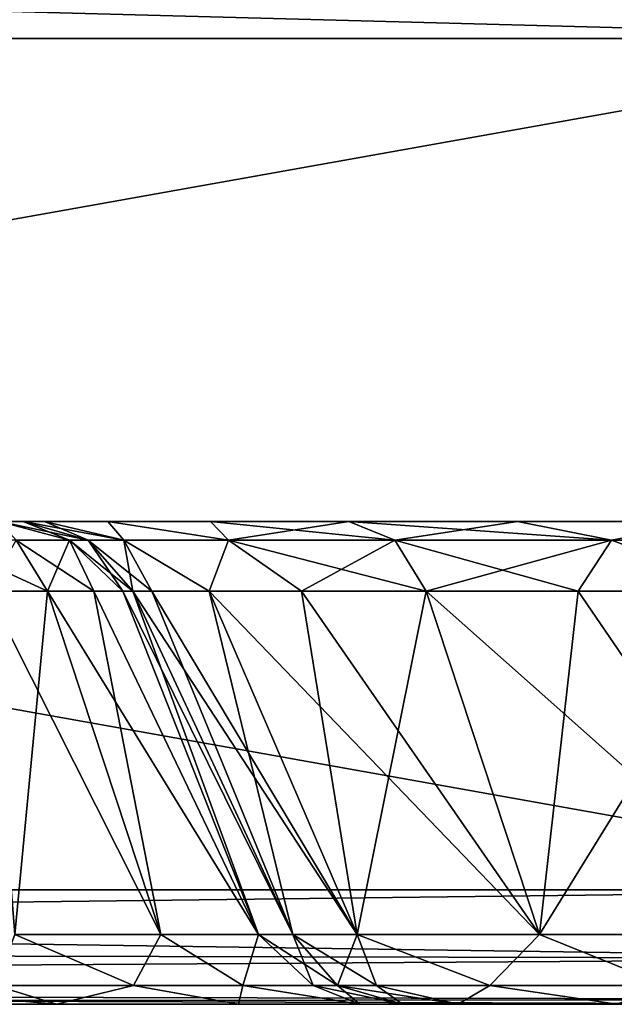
# Model space of a CAD drawing. Header units: millimetres. Extents: x -96 to 96, y -34 to 18.
# Tile 22 of 192: x -58.42 to -55.96, y -32 to -27.92. Entities that reach past the tile are written whole.
import ezdxf

# ---------------------------------------------------------------- set-up
doc = ezdxf.new("R2010")
doc.units = ezdxf.units.MM
doc.header["$LTSCALE"] = 65.185185
for name, color, linetype in [('102', 7, 'CONTINUOUS'), ('146', 7, 'CONTINUOUS'), ('148', 7, 'CONTINUOUS'), ('149', 7, 'CONTINUOUS'), ('178', 7, 'CONTINUOUS'), ('183', 7, 'CONTINUOUS'), ('207', 7, 'CONTINUOUS'), ('208', 7, 'CONTINUOUS'), ('209', 7, 'CONTINUOUS'), ('231', 7, 'CONTINUOUS'), ('232', 7, 'CONTINUOUS'), ('233', 7, 'CONTINUOUS'), ('247', 7, 'CONTINUOUS'), ('248', 7, 'CONTINUOUS'), ('249', 7, 'CONTINUOUS'), ('255', 7, 'CONTINUOUS'), ('256', 7, 'CONTINUOUS'), ('257', 7, 'CONTINUOUS'), ('276', 7, 'CONTINUOUS'), ('277', 7, 'CONTINUOUS'), ('278', 7, 'CONTINUOUS'), ('284', 7, 'CONTINUOUS'), ('285', 7, 'CONTINUOUS'), ('286', 7, 'CONTINUOUS'), ('86', 7, 'CONTINUOUS'), ('87', 7, 'CONTINUOUS')]:
    doc.layers.add(name, color=color, linetype=linetype)

msp = doc.modelspace()

# ---------------------------------------------------------------- linework, layer by layer
at = {"layer": '102', "color": 7, "linetype": 'Continuous'}
for points in [[(-74, -31.5262, -23.2618), (-54.25, -28, -23.4466), (-54.25, -31.5262, -23.2618), (-74, -31.5262, -23.2618)], [(-74, -31.5262, -23.2618), (-74, -28, -23.4466), (-54.25, -28, -23.4466), (-74, -31.5262, -23.2618)]]:
    msp.add_3dface(points, dxfattribs=at)
at = {"layer": '146', "color": 7, "linetype": 'Continuous'}
for points in [[(-74, -28, 23.4466), (-74, -31.5262, 23.2618), (-54.25, -31.5262, 23.2618), (-74, -28, 23.4466)], [(-54.25, -28, 23.4466), (-74, -28, 23.4466), (-54.25, -31.5262, 23.2618), (-54.25, -28, 23.4466)]]:
    msp.add_3dface(points, dxfattribs=at)
at = {"layer": '148', "color": 7, "linetype": 'Continuous'}
for points in [[(-74, -27.4738, 23.419), (-54.25, -28, 23.4466), (-54.25, -27.4738, 23.419), (-74, -27.4738, 23.419)], [(-74, -27.4738, 23.419), (-74, -28, 23.4466), (-54.25, -28, 23.4466), (-74, -27.4738, 23.419)]]:
    msp.add_3dface(points, dxfattribs=at)
at = {"layer": '149', "color": 7, "linetype": 'Continuous'}
for points in [[(-74, -28, -23.4466), (-74, -27.4738, -23.419), (-54.25, -27.4738, -23.419), (-74, -28, -23.4466)], [(-54.25, -28, -23.4466), (-74, -28, -23.4466), (-54.25, -27.4738, -23.419), (-54.25, -28, -23.4466)]]:
    msp.add_3dface(points, dxfattribs=at)
at = {"layer": '178', "color": 7, "linetype": 'Continuous'}
for points in [[(-74, -31.5262, -23.2618), (-54.25, -31.8106, -23.1543), (-74, -31.765, -23.1865), (-74, -31.5262, -23.2618)], [(-74, -31.5262, -23.2618), (-54.25, -31.5262, -23.2618), (-54.25, -31.8106, -23.1543), (-74, -31.5262, -23.2618)], [(-74, -31.765, -23.1865), (-54.25, -31.8106, -23.1543), (-74, -31.9374, -23.0046), (-74, -31.765, -23.1865)], [(-54.25, -31.8106, -23.1543), (-54.25, -31.9802, -22.9019), (-74, -31.9374, -23.0046), (-54.25, -31.8106, -23.1543)], [(-54.25, -31.9802, -22.9019), (-54.75, -32, -22.7624), (-74, -31.9374, -23.0046), (-54.25, -31.9802, -22.9019)], [(-54.75, -32, -22.7624), (-54.7534, -32, -22.7624), (-74, -31.9374, -23.0046), (-54.75, -32, -22.7624)], [(-54.7534, -32, -22.7624), (-74, -32, -22.7624), (-74, -31.9374, -23.0046), (-54.7534, -32, -22.7624)]]:
    msp.add_3dface(points, dxfattribs=at)
at = {"layer": '183', "color": 7, "linetype": 'Continuous'}
for points in [[(-54.25, -31.5262, 23.2618), (-74, -31.5262, 23.2618), (-74, -31.765, 23.1865), (-54.25, -31.5262, 23.2618)], [(-54.25, -31.8106, 23.1543), (-54.25, -31.5262, 23.2618), (-74, -31.765, 23.1865), (-54.25, -31.8106, 23.1543)], [(-74, -31.9374, 23.0046), (-54.25, -31.8106, 23.1543), (-74, -31.765, 23.1865), (-74, -31.9374, 23.0046)], [(-54.25, -31.9802, 22.9019), (-54.25, -31.8106, 23.1543), (-74, -31.9374, 23.0046), (-54.25, -31.9802, 22.9019)], [(-74, -32, 22.7624), (-54.25, -31.9802, 22.9019), (-74, -31.9374, 23.0046), (-74, -32, 22.7624)], [(-74, -32, 22.7624), (-54.7534, -32, 22.7624), (-54.25, -31.9802, 22.9019), (-74, -32, 22.7624)]]:
    msp.add_3dface(points, dxfattribs=at)
at = {"layer": '207', "color": 7, "linetype": 'Continuous'}
for points in [[(-58.3024, -30.2887, 19.1917), (-58.4385, -31.7113, 20.0651), (-58.5514, -30.2887, 19.3827), (-58.3024, -30.2887, 19.1917)], [(-57.8333, -31.7113, 19.6608), (-58.4385, -31.7113, 20.0651), (-58.3024, -30.2887, 19.1917), (-57.8333, -31.7113, 19.6608)], [(-58.1114, -30.2887, 18.9427), (-57.8333, -31.7113, 19.6608), (-58.3024, -30.2887, 19.1917), (-58.1114, -30.2887, 18.9427)], [(-57.9913, -30.2887, 18.6528), (-57.429, -31.7113, 19.0556), (-58.1114, -30.2887, 18.9427), (-57.9913, -30.2887, 18.6528)], [(-57.429, -31.7113, 19.0556), (-57.8333, -31.7113, 19.6608), (-58.1114, -30.2887, 18.9427), (-57.429, -31.7113, 19.0556)], [(-57.9504, -30.2887, 18.3417), (-57.429, -31.7113, 19.0556), (-57.9913, -30.2887, 18.6528), (-57.9504, -30.2887, 18.3417)], [(-57.287, -31.7113, 18.3417), (-57.429, -31.7113, 19.0556), (-57.9504, -30.2887, 18.3417), (-57.287, -31.7113, 18.3417)]]:
    msp.add_3dface(points, dxfattribs=at)
at = {"layer": '208', "color": 7, "linetype": 'Continuous'}
for points in [[(-57.287, -31.7113, 18.3417), (-57.9504, -30.2887, 18.3417), (-57.9504, -30.2887, 14.7466), (-57.287, -31.7113, 18.3417)], [(-57.287, -31.7113, 14.7466), (-57.287, -31.7113, 18.3417), (-57.9504, -30.2887, 14.7466), (-57.287, -31.7113, 14.7466)]]:
    msp.add_3dface(points, dxfattribs=at)
at = {"layer": '209', "color": 7, "linetype": 'Continuous'}
for points in [[(-57.287, -31.7113, 14.7466), (-57.9504, -30.2887, 14.7466), (-57.8706, -30.2887, 13.9369), (-57.287, -31.7113, 14.7466)], [(-57.6344, -30.2887, 13.1583), (-57.287, -31.7113, 14.7466), (-57.8706, -30.2887, 13.9369), (-57.6344, -30.2887, 13.1583)], [(-57.0216, -31.7113, 13.4122), (-57.287, -31.7113, 14.7466), (-57.6344, -30.2887, 13.1583), (-57.0216, -31.7113, 13.4122)], [(-57.2509, -30.2887, 12.4407), (-57.0216, -31.7113, 13.4122), (-57.6344, -30.2887, 13.1583), (-57.2509, -30.2887, 12.4407)], [(-56.7347, -30.2887, 11.8118), (-57.0216, -31.7113, 13.4122), (-57.2509, -30.2887, 12.4407), (-56.7347, -30.2887, 11.8118)], [(-56.2657, -31.7113, 12.2809), (-57.0216, -31.7113, 13.4122), (-56.7347, -30.2887, 11.8118), (-56.2657, -31.7113, 12.2809)], [(-56.1058, -30.2887, 11.2957), (-56.2657, -31.7113, 12.2809), (-56.7347, -30.2887, 11.8118), (-56.1058, -30.2887, 11.2957)], [(-55.1344, -31.7113, 11.525), (-56.2657, -31.7113, 12.2809), (-55.3883, -30.2887, 10.9121), (-55.1344, -31.7113, 11.525)], [(-55.3883, -30.2887, 10.9121), (-56.2657, -31.7113, 12.2809), (-56.1058, -30.2887, 11.2957), (-55.3883, -30.2887, 10.9121)]]:
    msp.add_3dface(points, dxfattribs=at)
at = {"layer": '231', "color": 7, "linetype": 'Continuous'}
for points in [[(-57.9504, -30.2887, -14.7466), (-57.0216, -31.7113, -13.4122), (-57.8706, -30.2887, -13.9369), (-57.9504, -30.2887, -14.7466)], [(-57.287, -31.7113, -14.7466), (-57.0216, -31.7113, -13.4122), (-57.9504, -30.2887, -14.7466), (-57.287, -31.7113, -14.7466)], [(-57.8706, -30.2887, -13.9369), (-57.0216, -31.7113, -13.4122), (-57.6344, -30.2887, -13.1583), (-57.8706, -30.2887, -13.9369)], [(-57.6344, -30.2887, -13.1583), (-56.2657, -31.7113, -12.2809), (-57.2509, -30.2887, -12.4407), (-57.6344, -30.2887, -13.1583)], [(-57.0216, -31.7113, -13.4122), (-56.2657, -31.7113, -12.2809), (-57.6344, -30.2887, -13.1583), (-57.0216, -31.7113, -13.4122)], [(-57.2509, -30.2887, -12.4407), (-56.2657, -31.7113, -12.2809), (-56.7347, -30.2887, -11.8118), (-57.2509, -30.2887, -12.4407)], [(-56.7347, -30.2887, -11.8118), (-55.1344, -31.7113, -11.525), (-56.1058, -30.2887, -11.2957), (-56.7347, -30.2887, -11.8118)], [(-56.2657, -31.7113, -12.2809), (-55.1344, -31.7113, -11.525), (-56.7347, -30.2887, -11.8118), (-56.2657, -31.7113, -12.2809)], [(-56.1058, -30.2887, -11.2957), (-55.1344, -31.7113, -11.525), (-55.3883, -30.2887, -10.9121), (-56.1058, -30.2887, -11.2957)]]:
    msp.add_3dface(points, dxfattribs=at)
at = {"layer": '232', "color": 7, "linetype": 'Continuous'}
for points in [[(-57.287, -31.7113, -18.3417), (-57.287, -31.7113, -14.7466), (-57.9504, -30.2887, -18.3417), (-57.287, -31.7113, -18.3417)], [(-57.287, -31.7113, -14.7466), (-57.9504, -30.2887, -14.7466), (-57.9504, -30.2887, -18.3417), (-57.287, -31.7113, -14.7466)]]:
    msp.add_3dface(points, dxfattribs=at)
at = {"layer": '233', "color": 7, "linetype": 'Continuous'}
for points in [[(-58.5514, -30.2887, -19.3827), (-57.8333, -31.7113, -19.6608), (-58.3024, -30.2887, -19.1917), (-58.5514, -30.2887, -19.3827)], [(-58.4385, -31.7113, -20.0651), (-57.8333, -31.7113, -19.6608), (-58.5514, -30.2887, -19.3827), (-58.4385, -31.7113, -20.0651)], [(-58.3024, -30.2887, -19.1917), (-57.429, -31.7113, -19.0556), (-58.1114, -30.2887, -18.9427), (-58.3024, -30.2887, -19.1917)], [(-57.8333, -31.7113, -19.6608), (-57.429, -31.7113, -19.0556), (-58.3024, -30.2887, -19.1917), (-57.8333, -31.7113, -19.6608)], [(-58.1114, -30.2887, -18.9427), (-57.429, -31.7113, -19.0556), (-57.9913, -30.2887, -18.6528), (-58.1114, -30.2887, -18.9427)], [(-57.429, -31.7113, -19.0556), (-57.287, -31.7113, -18.3417), (-57.9913, -30.2887, -18.6528), (-57.429, -31.7113, -19.0556)], [(-57.287, -31.7113, -18.3417), (-57.9504, -30.2887, -18.3417), (-57.9913, -30.2887, -18.6528), (-57.287, -31.7113, -18.3417)]]:
    msp.add_3dface(points, dxfattribs=at)
at = {"layer": '247', "color": 7, "linetype": 'Continuous'}
for points in [[(-57.287, -31.7113, 14.7466), (-57.0216, -31.7113, 13.4122), (-57.1025, -31.9217, 14.7466), (-57.287, -31.7113, 14.7466)], [(-57.0216, -31.7113, 13.4122), (-56.9408, -31.9217, 13.726), (-57.1025, -31.9217, 14.7466), (-57.0216, -31.7113, 13.4122)], [(-57.0216, -31.7113, 13.4122), (-56.4718, -31.9217, 12.8054), (-56.9408, -31.9217, 13.726), (-57.0216, -31.7113, 13.4122)], [(-57.0216, -31.7113, 13.4122), (-56.2657, -31.7113, 12.2809), (-56.4718, -31.9217, 12.8054), (-57.0216, -31.7113, 13.4122)], [(-56.2657, -31.7113, 12.2809), (-55.7411, -31.9217, 12.0748), (-56.4718, -31.9217, 12.8054), (-56.2657, -31.7113, 12.2809)], [(-56.2657, -31.7113, 12.2809), (-55.1344, -31.7113, 11.525), (-55.7411, -31.9217, 12.0748), (-56.2657, -31.7113, 12.2809)], [(-56.9408, -31.9217, 13.726), (-56.8338, -32, 14.7466), (-57.1025, -31.9217, 14.7466), (-56.9408, -31.9217, 13.726)], [(-56.6029, -32, 13.5856), (-56.8338, -32, 14.7466), (-56.9408, -31.9217, 13.726), (-56.6029, -32, 13.5856)], [(-56.4718, -31.9217, 12.8054), (-56.6029, -32, 13.5856), (-56.9408, -31.9217, 13.726), (-56.4718, -31.9217, 12.8054)], [(-55.9452, -32, 12.6013), (-56.6029, -32, 13.5856), (-56.4718, -31.9217, 12.8054), (-55.9452, -32, 12.6013)], [(-55.7411, -31.9217, 12.0748), (-55.9452, -32, 12.6013), (-56.4718, -31.9217, 12.8054), (-55.7411, -31.9217, 12.0748)]]:
    msp.add_3dface(points, dxfattribs=at)
at = {"layer": '248', "color": 7, "linetype": 'Continuous'}
for points in [[(-57.287, -31.7113, 18.3417), (-57.287, -31.7113, 14.7466), (-57.1025, -31.9217, 14.7466), (-57.287, -31.7113, 18.3417)], [(-57.287, -31.7113, 18.3417), (-57.1025, -31.9217, 14.7466), (-57.1025, -31.9217, 18.3417), (-57.287, -31.7113, 18.3417)], [(-56.8338, -32, 14.7466), (-56.8338, -32, 18.3417), (-57.1025, -31.9217, 18.3417), (-56.8338, -32, 14.7466)], [(-57.1025, -31.9217, 14.7466), (-56.8338, -32, 14.7466), (-57.1025, -31.9217, 18.3417), (-57.1025, -31.9217, 14.7466)]]:
    msp.add_3dface(points, dxfattribs=at)
at = {"layer": '249', "color": 7, "linetype": 'Continuous'}
for points in [[(-58.4385, -31.7113, 20.0651), (-57.9475, -31.9217, 20.0001), (-58.5189, -31.9217, 20.2913), (-58.4385, -31.7113, 20.0651)], [(-58.4385, -31.7113, 20.0651), (-57.8333, -31.7113, 19.6608), (-57.9475, -31.9217, 20.0001), (-58.4385, -31.7113, 20.0651)], [(-57.8333, -31.7113, 19.6608), (-57.494, -31.9217, 19.5466), (-57.9475, -31.9217, 20.0001), (-57.8333, -31.7113, 19.6608)], [(-57.8333, -31.7113, 19.6608), (-57.429, -31.7113, 19.0556), (-57.494, -31.9217, 19.5466), (-57.8333, -31.7113, 19.6608)], [(-57.429, -31.7113, 19.0556), (-57.2028, -31.9217, 18.9752), (-57.494, -31.9217, 19.5466), (-57.429, -31.7113, 19.0556)], [(-57.429, -31.7113, 19.0556), (-57.287, -31.7113, 18.3417), (-57.2028, -31.9217, 18.9752), (-57.429, -31.7113, 19.0556)], [(-57.287, -31.7113, 18.3417), (-57.1025, -31.9217, 18.3417), (-57.2028, -31.9217, 18.9752), (-57.287, -31.7113, 18.3417)], [(-58.2652, -32, 20.4838), (-59.1524, -32, 20.6603), (-58.5189, -31.9217, 20.2913), (-58.2652, -32, 20.4838)], [(-57.9475, -31.9217, 20.0001), (-58.2652, -32, 20.4838), (-58.5189, -31.9217, 20.2913), (-57.9475, -31.9217, 20.0001)], [(-57.5129, -32, 19.9812), (-58.2652, -32, 20.4838), (-57.9475, -31.9217, 20.0001), (-57.5129, -32, 19.9812)], [(-57.494, -31.9217, 19.5466), (-57.5129, -32, 19.9812), (-57.9475, -31.9217, 20.0001), (-57.494, -31.9217, 19.5466)], [(-57.0103, -32, 19.2289), (-57.5129, -32, 19.9812), (-57.494, -31.9217, 19.5466), (-57.0103, -32, 19.2289)], [(-57.2028, -31.9217, 18.9752), (-57.0103, -32, 19.2289), (-57.494, -31.9217, 19.5466), (-57.2028, -31.9217, 18.9752)], [(-57.1025, -31.9217, 18.3417), (-57.0103, -32, 19.2289), (-57.2028, -31.9217, 18.9752), (-57.1025, -31.9217, 18.3417)], [(-56.8338, -32, 18.3417), (-57.0103, -32, 19.2289), (-57.1025, -31.9217, 18.3417), (-56.8338, -32, 18.3417)]]:
    msp.add_3dface(points, dxfattribs=at)
at = {"layer": '255', "color": 7, "linetype": 'Continuous'}
for points in [[(-58.4385, -31.7113, -20.0651), (-58.5189, -31.9217, -20.2913), (-57.9475, -31.9217, -20.0001), (-58.4385, -31.7113, -20.0651)], [(-57.8333, -31.7113, -19.6608), (-58.4385, -31.7113, -20.0651), (-57.9475, -31.9217, -20.0001), (-57.8333, -31.7113, -19.6608)], [(-57.8333, -31.7113, -19.6608), (-57.9475, -31.9217, -20.0001), (-57.494, -31.9217, -19.5466), (-57.8333, -31.7113, -19.6608)], [(-57.429, -31.7113, -19.0556), (-57.8333, -31.7113, -19.6608), (-57.494, -31.9217, -19.5466), (-57.429, -31.7113, -19.0556)], [(-57.429, -31.7113, -19.0556), (-57.494, -31.9217, -19.5466), (-57.2028, -31.9217, -18.9752), (-57.429, -31.7113, -19.0556)], [(-57.287, -31.7113, -18.3417), (-57.429, -31.7113, -19.0556), (-57.1025, -31.9217, -18.3417), (-57.287, -31.7113, -18.3417)], [(-57.429, -31.7113, -19.0556), (-57.2028, -31.9217, -18.9752), (-57.1025, -31.9217, -18.3417), (-57.429, -31.7113, -19.0556)], [(-59.1524, -31.9217, -20.3916), (-58.2652, -32, -20.4838), (-58.5189, -31.9217, -20.2913), (-59.1524, -31.9217, -20.3916)], [(-59.1524, -32, -20.6603), (-58.2652, -32, -20.4838), (-59.1524, -31.9217, -20.3916), (-59.1524, -32, -20.6603)], [(-58.5189, -31.9217, -20.2913), (-58.2652, -32, -20.4838), (-57.9475, -31.9217, -20.0001), (-58.5189, -31.9217, -20.2913)], [(-58.2652, -32, -20.4838), (-57.5129, -32, -19.9812), (-57.9475, -31.9217, -20.0001), (-58.2652, -32, -20.4838)], [(-57.9475, -31.9217, -20.0001), (-57.5129, -32, -19.9812), (-57.494, -31.9217, -19.5466), (-57.9475, -31.9217, -20.0001)], [(-57.5129, -32, -19.9812), (-57.0103, -32, -19.2289), (-57.494, -31.9217, -19.5466), (-57.5129, -32, -19.9812)], [(-57.494, -31.9217, -19.5466), (-57.0103, -32, -19.2289), (-57.2028, -31.9217, -18.9752), (-57.494, -31.9217, -19.5466)], [(-57.0103, -32, -19.2289), (-56.8338, -32, -18.3417), (-57.2028, -31.9217, -18.9752), (-57.0103, -32, -19.2289)], [(-57.2028, -31.9217, -18.9752), (-56.8338, -32, -18.3417), (-57.1025, -31.9217, -18.3417), (-57.2028, -31.9217, -18.9752)]]:
    msp.add_3dface(points, dxfattribs=at)
at = {"layer": '256', "color": 7, "linetype": 'Continuous'}
for points in [[(-57.287, -31.7113, -14.7466), (-57.287, -31.7113, -18.3417), (-57.1025, -31.9217, -18.3417), (-57.287, -31.7113, -14.7466)], [(-57.287, -31.7113, -14.7466), (-57.1025, -31.9217, -18.3417), (-57.1025, -31.9217, -14.7466), (-57.287, -31.7113, -14.7466)], [(-56.8338, -32, -18.3417), (-56.8338, -32, -14.7466), (-57.1025, -31.9217, -14.7466), (-56.8338, -32, -18.3417)], [(-57.1025, -31.9217, -18.3417), (-56.8338, -32, -18.3417), (-57.1025, -31.9217, -14.7466), (-57.1025, -31.9217, -18.3417)]]:
    msp.add_3dface(points, dxfattribs=at)
at = {"layer": '257', "color": 7, "linetype": 'Continuous'}
for points in [[(-57.0216, -31.7113, -13.4122), (-57.287, -31.7113, -14.7466), (-56.9408, -31.9217, -13.726), (-57.0216, -31.7113, -13.4122)], [(-57.287, -31.7113, -14.7466), (-57.1025, -31.9217, -14.7466), (-56.9408, -31.9217, -13.726), (-57.287, -31.7113, -14.7466)], [(-56.2657, -31.7113, -12.2809), (-57.0216, -31.7113, -13.4122), (-56.4718, -31.9217, -12.8054), (-56.2657, -31.7113, -12.2809)], [(-57.0216, -31.7113, -13.4122), (-56.9408, -31.9217, -13.726), (-56.4718, -31.9217, -12.8054), (-57.0216, -31.7113, -13.4122)], [(-56.2657, -31.7113, -12.2809), (-56.4718, -31.9217, -12.8054), (-55.7411, -31.9217, -12.0748), (-56.2657, -31.7113, -12.2809)], [(-55.1344, -31.7113, -11.525), (-56.2657, -31.7113, -12.2809), (-55.7411, -31.9217, -12.0748), (-55.1344, -31.7113, -11.525)], [(-57.1025, -31.9217, -14.7466), (-56.6029, -32, -13.5856), (-56.9408, -31.9217, -13.726), (-57.1025, -31.9217, -14.7466)], [(-56.8338, -32, -14.7466), (-56.6029, -32, -13.5856), (-57.1025, -31.9217, -14.7466), (-56.8338, -32, -14.7466)], [(-56.9408, -31.9217, -13.726), (-56.6029, -32, -13.5856), (-56.4718, -31.9217, -12.8054), (-56.9408, -31.9217, -13.726)], [(-56.6029, -32, -13.5856), (-55.9452, -32, -12.6013), (-56.4718, -31.9217, -12.8054), (-56.6029, -32, -13.5856)], [(-56.4718, -31.9217, -12.8054), (-55.9452, -32, -12.6013), (-55.7411, -31.9217, -12.0748), (-56.4718, -31.9217, -12.8054)]]:
    msp.add_3dface(points, dxfattribs=at)
at = {"layer": '276', "color": 7, "linetype": 'Continuous'}
for points in [[(-58.4035, -30, 14.7466), (-58.3151, -30, 13.8486), (-58.1349, -30.0783, 14.7466), (-58.4035, -30, 14.7466)], [(-58.3151, -30, 13.8486), (-58.0531, -30, 12.985), (-57.9872, -30.0783, 13.6246), (-58.3151, -30, 13.8486)], [(-58.1349, -30.0783, 14.7466), (-58.3151, -30, 13.8486), (-57.9872, -30.0783, 13.6246), (-58.1349, -30.0783, 14.7466)], [(-58.0531, -30, 12.985), (-57.6277, -30, 12.189), (-57.5541, -30.0783, 12.5791), (-58.0531, -30, 12.985)], [(-57.9872, -30.0783, 13.6246), (-58.0531, -30, 12.985), (-57.5541, -30.0783, 12.5791), (-57.9872, -30.0783, 13.6246)], [(-57.6277, -30, 12.189), (-57.0552, -30, 11.4914), (-57.5541, -30.0783, 12.5791), (-57.6277, -30, 12.189)], [(-57.5541, -30.0783, 12.5791), (-57.0552, -30, 11.4914), (-56.8652, -30.0783, 11.6813), (-57.5541, -30.0783, 12.5791)], [(-57.0552, -30, 11.4914), (-56.3575, -30, 10.9188), (-56.8652, -30.0783, 11.6813), (-57.0552, -30, 11.4914)], [(-56.8652, -30.0783, 11.6813), (-56.3575, -30, 10.9188), (-55.9674, -30.0783, 10.9925), (-56.8652, -30.0783, 11.6813)], [(-56.3575, -30, 10.9188), (-55.5616, -30, 10.4934), (-55.9674, -30.0783, 10.9925), (-56.3575, -30, 10.9188)], [(-55.9674, -30.0783, 10.9925), (-55.5616, -30, 10.4934), (-54.9219, -30.0783, 10.5594), (-55.9674, -30.0783, 10.9925)], [(-57.9504, -30.2887, 14.7466), (-58.1349, -30.0783, 14.7466), (-57.9872, -30.0783, 13.6246), (-57.9504, -30.2887, 14.7466)], [(-57.8706, -30.2887, 13.9369), (-57.9504, -30.2887, 14.7466), (-57.9872, -30.0783, 13.6246), (-57.8706, -30.2887, 13.9369)], [(-57.6344, -30.2887, 13.1583), (-57.8706, -30.2887, 13.9369), (-57.9872, -30.0783, 13.6246), (-57.6344, -30.2887, 13.1583)], [(-57.6344, -30.2887, 13.1583), (-57.9872, -30.0783, 13.6246), (-57.5541, -30.0783, 12.5791), (-57.6344, -30.2887, 13.1583)], [(-57.2509, -30.2887, 12.4407), (-57.6344, -30.2887, 13.1583), (-57.5541, -30.0783, 12.5791), (-57.2509, -30.2887, 12.4407)], [(-57.2509, -30.2887, 12.4407), (-57.5541, -30.0783, 12.5791), (-56.8652, -30.0783, 11.6813), (-57.2509, -30.2887, 12.4407)], [(-56.7347, -30.2887, 11.8118), (-57.2509, -30.2887, 12.4407), (-56.8652, -30.0783, 11.6813), (-56.7347, -30.2887, 11.8118)], [(-56.7347, -30.2887, 11.8118), (-56.8652, -30.0783, 11.6813), (-55.9674, -30.0783, 10.9925), (-56.7347, -30.2887, 11.8118)], [(-56.1058, -30.2887, 11.2957), (-56.7347, -30.2887, 11.8118), (-55.9674, -30.0783, 10.9925), (-56.1058, -30.2887, 11.2957)], [(-55.3883, -30.2887, 10.9121), (-56.1058, -30.2887, 11.2957), (-55.9674, -30.0783, 10.9925), (-55.3883, -30.2887, 10.9121)], [(-55.3883, -30.2887, 10.9121), (-55.9674, -30.0783, 10.9925), (-54.9219, -30.0783, 10.5594), (-55.3883, -30.2887, 10.9121)]]:
    msp.add_3dface(points, dxfattribs=at)
at = {"layer": '277', "color": 7, "linetype": 'Continuous'}
for points in [[(-58.4035, -30, 18.3417), (-58.1349, -30.0783, 14.7466), (-58.1349, -30.0783, 18.3417), (-58.4035, -30, 18.3417)], [(-58.4035, -30, 18.3417), (-58.4035, -30, 14.7466), (-58.1349, -30.0783, 14.7466), (-58.4035, -30, 18.3417)], [(-57.9504, -30.2887, 14.7466), (-57.9504, -30.2887, 18.3417), (-58.1349, -30.0783, 18.3417), (-57.9504, -30.2887, 14.7466)], [(-58.1349, -30.0783, 14.7466), (-57.9504, -30.2887, 14.7466), (-58.1349, -30.0783, 18.3417), (-58.1349, -30.0783, 14.7466)]]:
    msp.add_3dface(points, dxfattribs=at)
at = {"layer": '278', "color": 7, "linetype": 'Continuous'}
for points in [[(-58.5038, -30, 18.7161), (-58.4035, -30, 18.3417), (-58.2123, -30.0783, 18.7311), (-58.5038, -30, 18.7161)], [(-58.4329, -30.0783, 19.0612), (-58.5038, -30, 18.7161), (-58.2123, -30.0783, 18.7311), (-58.4329, -30.0783, 19.0612)], [(-58.4035, -30, 18.3417), (-58.1349, -30.0783, 18.3417), (-58.2123, -30.0783, 18.7311), (-58.4035, -30, 18.3417)], [(-58.3024, -30.2887, 19.1917), (-58.5514, -30.2887, 19.3827), (-58.4329, -30.0783, 19.0612), (-58.3024, -30.2887, 19.1917)], [(-58.3024, -30.2887, 19.1917), (-58.4329, -30.0783, 19.0612), (-58.2123, -30.0783, 18.7311), (-58.3024, -30.2887, 19.1917)], [(-58.1114, -30.2887, 18.9427), (-58.3024, -30.2887, 19.1917), (-58.2123, -30.0783, 18.7311), (-58.1114, -30.2887, 18.9427)], [(-58.1349, -30.0783, 18.3417), (-57.9913, -30.2887, 18.6528), (-58.2123, -30.0783, 18.7311), (-58.1349, -30.0783, 18.3417)], [(-57.9913, -30.2887, 18.6528), (-58.1114, -30.2887, 18.9427), (-58.2123, -30.0783, 18.7311), (-57.9913, -30.2887, 18.6528)], [(-57.9504, -30.2887, 18.3417), (-57.9913, -30.2887, 18.6528), (-58.1349, -30.0783, 18.3417), (-57.9504, -30.2887, 18.3417)]]:
    msp.add_3dface(points, dxfattribs=at)
at = {"layer": '284', "color": 7, "linetype": 'Continuous'}
for points in [[(-58.4035, -30, -18.3417), (-58.5038, -30, -18.7161), (-58.1349, -30.0783, -18.3417), (-58.4035, -30, -18.3417)], [(-58.1349, -30.0783, -18.3417), (-58.5038, -30, -18.7161), (-58.2123, -30.0783, -18.7311), (-58.1349, -30.0783, -18.3417)], [(-58.2123, -30.0783, -18.7311), (-58.5038, -30, -18.7161), (-58.4329, -30.0783, -19.0612), (-58.2123, -30.0783, -18.7311)], [(-58.5514, -30.2887, -19.3827), (-58.3024, -30.2887, -19.1917), (-58.763, -30.0783, -19.2818), (-58.5514, -30.2887, -19.3827)], [(-58.3024, -30.2887, -19.1917), (-58.4329, -30.0783, -19.0612), (-58.763, -30.0783, -19.2818), (-58.3024, -30.2887, -19.1917)], [(-58.3024, -30.2887, -19.1917), (-58.1114, -30.2887, -18.9427), (-58.4329, -30.0783, -19.0612), (-58.3024, -30.2887, -19.1917)], [(-58.1114, -30.2887, -18.9427), (-58.2123, -30.0783, -18.7311), (-58.4329, -30.0783, -19.0612), (-58.1114, -30.2887, -18.9427)], [(-57.9913, -30.2887, -18.6528), (-57.9504, -30.2887, -18.3417), (-58.2123, -30.0783, -18.7311), (-57.9913, -30.2887, -18.6528)], [(-57.9504, -30.2887, -18.3417), (-58.1349, -30.0783, -18.3417), (-58.2123, -30.0783, -18.7311), (-57.9504, -30.2887, -18.3417)], [(-58.1114, -30.2887, -18.9427), (-57.9913, -30.2887, -18.6528), (-58.2123, -30.0783, -18.7311), (-58.1114, -30.2887, -18.9427)]]:
    msp.add_3dface(points, dxfattribs=at)
at = {"layer": '285', "color": 7, "linetype": 'Continuous'}
for points in [[(-58.4035, -30, -14.7466), (-58.4035, -30, -18.3417), (-58.1349, -30.0783, -18.3417), (-58.4035, -30, -14.7466)], [(-58.4035, -30, -14.7466), (-58.1349, -30.0783, -18.3417), (-58.1349, -30.0783, -14.7466), (-58.4035, -30, -14.7466)], [(-58.1349, -30.0783, -18.3417), (-57.9504, -30.2887, -18.3417), (-58.1349, -30.0783, -14.7466), (-58.1349, -30.0783, -18.3417)], [(-57.9504, -30.2887, -18.3417), (-57.9504, -30.2887, -14.7466), (-58.1349, -30.0783, -14.7466), (-57.9504, -30.2887, -18.3417)]]:
    msp.add_3dface(points, dxfattribs=at)
at = {"layer": '286', "color": 7, "linetype": 'Continuous'}
for points in [[(-58.3151, -30, -13.8486), (-58.4035, -30, -14.7466), (-57.9872, -30.0783, -13.6246), (-58.3151, -30, -13.8486)], [(-58.4035, -30, -14.7466), (-58.1349, -30.0783, -14.7466), (-57.9872, -30.0783, -13.6246), (-58.4035, -30, -14.7466)], [(-58.0531, -30, -12.985), (-58.3151, -30, -13.8486), (-57.9872, -30.0783, -13.6246), (-58.0531, -30, -12.985)], [(-57.6277, -30, -12.189), (-58.0531, -30, -12.985), (-57.5541, -30.0783, -12.5791), (-57.6277, -30, -12.189)], [(-57.5541, -30.0783, -12.5791), (-58.0531, -30, -12.985), (-57.9872, -30.0783, -13.6246), (-57.5541, -30.0783, -12.5791)], [(-56.8652, -30.0783, -11.6813), (-57.6277, -30, -12.189), (-57.5541, -30.0783, -12.5791), (-56.8652, -30.0783, -11.6813)], [(-57.0552, -30, -11.4914), (-57.6277, -30, -12.189), (-56.8652, -30.0783, -11.6813), (-57.0552, -30, -11.4914)], [(-55.9674, -30.0783, -10.9925), (-57.0552, -30, -11.4914), (-56.8652, -30.0783, -11.6813), (-55.9674, -30.0783, -10.9925)], [(-56.3575, -30, -10.9188), (-57.0552, -30, -11.4914), (-55.9674, -30.0783, -10.9925), (-56.3575, -30, -10.9188)], [(-55.5616, -30, -10.4934), (-56.3575, -30, -10.9188), (-55.9674, -30.0783, -10.9925), (-55.5616, -30, -10.4934)], [(-54.9219, -30.0783, -10.5594), (-55.5616, -30, -10.4934), (-55.9674, -30.0783, -10.9925), (-54.9219, -30.0783, -10.5594)], [(-57.9504, -30.2887, -14.7466), (-57.8706, -30.2887, -13.9369), (-58.1349, -30.0783, -14.7466), (-57.9504, -30.2887, -14.7466)], [(-58.1349, -30.0783, -14.7466), (-57.8706, -30.2887, -13.9369), (-57.9872, -30.0783, -13.6246), (-58.1349, -30.0783, -14.7466)], [(-57.8706, -30.2887, -13.9369), (-57.6344, -30.2887, -13.1583), (-57.9872, -30.0783, -13.6246), (-57.8706, -30.2887, -13.9369)], [(-57.6344, -30.2887, -13.1583), (-57.5541, -30.0783, -12.5791), (-57.9872, -30.0783, -13.6246), (-57.6344, -30.2887, -13.1583)], [(-57.6344, -30.2887, -13.1583), (-57.2509, -30.2887, -12.4407), (-57.5541, -30.0783, -12.5791), (-57.6344, -30.2887, -13.1583)], [(-56.7347, -30.2887, -11.8118), (-56.8652, -30.0783, -11.6813), (-57.5541, -30.0783, -12.5791), (-56.7347, -30.2887, -11.8118)], [(-57.2509, -30.2887, -12.4407), (-56.7347, -30.2887, -11.8118), (-57.5541, -30.0783, -12.5791), (-57.2509, -30.2887, -12.4407)], [(-56.1058, -30.2887, -11.2957), (-55.9674, -30.0783, -10.9925), (-56.8652, -30.0783, -11.6813), (-56.1058, -30.2887, -11.2957)], [(-56.7347, -30.2887, -11.8118), (-56.1058, -30.2887, -11.2957), (-56.8652, -30.0783, -11.6813), (-56.7347, -30.2887, -11.8118)], [(-56.1058, -30.2887, -11.2957), (-55.3883, -30.2887, -10.9121), (-55.9674, -30.0783, -10.9925), (-56.1058, -30.2887, -11.2957)], [(-55.3883, -30.2887, -10.9121), (-54.9219, -30.0783, -10.5594), (-55.9674, -30.0783, -10.9925), (-55.3883, -30.2887, -10.9121)]]:
    msp.add_3dface(points, dxfattribs=at)
at = {"layer": '86', "color": 7, "linetype": 'Continuous'}
for points in [[(-58.4035, -30, -18.3417), (-58.4035, -30, -14.7466), (-58.5038, -30, 18.7161), (-58.4035, -30, -18.3417)], [(-58.5038, -30, 18.7161), (-58.4035, -30, -14.7466), (-58.4035, -30, 14.7466), (-58.5038, -30, 18.7161)], [(-58.5038, -30, -18.7161), (-58.4035, -30, -18.3417), (-58.5038, -30, 18.7161), (-58.5038, -30, -18.7161)], [(-58.4035, -30, 18.3417), (-58.5038, -30, 18.7161), (-58.4035, -30, 14.7466), (-58.4035, -30, 18.3417)], [(-58.4035, -30, -14.7466), (-58.3151, -30, -13.8486), (-58.4035, -30, 14.7466), (-58.4035, -30, -14.7466)], [(-58.4035, -30, 14.7466), (-58.3151, -30, -13.8486), (-58.3151, -30, 13.8486), (-58.4035, -30, 14.7466)], [(-58.3151, -30, -13.8486), (-58.0531, -30, -12.985), (-58.3151, -30, 13.8486), (-58.3151, -30, -13.8486)], [(-58.3151, -30, 13.8486), (-58.0531, -30, -12.985), (-58.0531, -30, 12.985), (-58.3151, -30, 13.8486)], [(-58.0531, -30, -12.985), (-57.6277, -30, -12.189), (-58.0531, -30, 12.985), (-58.0531, -30, -12.985)], [(-58.0531, -30, 12.985), (-57.6277, -30, -12.189), (-57.6277, -30, 12.189), (-58.0531, -30, 12.985)], [(-57.6277, -30, -12.189), (-57.0552, -30, -11.4914), (-57.6277, -30, 12.189), (-57.6277, -30, -12.189)], [(-57.6277, -30, 12.189), (-57.0552, -30, -11.4914), (-57.0552, -30, 11.4914), (-57.6277, -30, 12.189)], [(-57.0552, -30, 11.4914), (-56.3575, -30, -10.9188), (-56.3575, -30, 10.9188), (-57.0552, -30, 11.4914)], [(-57.0552, -30, -11.4914), (-56.3575, -30, -10.9188), (-57.0552, -30, 11.4914), (-57.0552, -30, -11.4914)], [(-56.3575, -30, -10.9188), (-55.5616, -30, -10.4934), (-56.3575, -30, 10.9188), (-56.3575, -30, -10.9188)], [(-56.3575, -30, 10.9188), (-55.5616, -30, -10.4934), (-55.5616, -30, 10.4934), (-56.3575, -30, 10.9188)]]:
    msp.add_3dface(points, dxfattribs=at)
at = {"layer": '87', "color": 7, "linetype": 'Continuous'}
for points in [[(-55.1864, -32, 22.5124), (-74, -32, 22.7624), (-55.2534, -32, 22.2624), (-55.1864, -32, 22.5124)], [(-55.0034, -32, 22.6955), (-74, -32, 22.7624), (-55.1864, -32, 22.5124), (-55.0034, -32, 22.6955)], [(-54.7534, -32, 22.7624), (-74, -32, 22.7624), (-55.0034, -32, 22.6955), (-54.7534, -32, 22.7624)], [(-74, -32, 22.7624), (-59.1524, -32, 20.6603), (-55.2534, -32, 22.2624), (-74, -32, 22.7624)], [(-74, -32, -22.7624), (-54.7534, -32, -22.7624), (-71.8417, -32, -20.6603), (-74, -32, -22.7624)], [(-54.7534, -32, -22.7624), (-54.8828, -32, -22.7454), (-71.8417, -32, -20.6603), (-54.7534, -32, -22.7624)], [(-71.8417, -32, -20.6603), (-55.0034, -32, -22.6955), (-59.1524, -32, -20.6603), (-71.8417, -32, -20.6603)], [(-54.8828, -32, -22.7454), (-55.0034, -32, -22.6955), (-71.8417, -32, -20.6603), (-54.8828, -32, -22.7454)], [(-59.1524, -32, 20.6603), (-58.2652, -32, 20.4838), (-55.2534, -32, 22.2624), (-59.1524, -32, 20.6603)], [(-59.1524, -32, -20.6603), (-55.0034, -32, -22.6955), (-58.2652, -32, -20.4838), (-59.1524, -32, -20.6603)], [(-58.2652, -32, 20.4838), (-57.5129, -32, 19.9812), (-55.2534, -32, 22.2624), (-58.2652, -32, 20.4838)], [(-58.2652, -32, -20.4838), (-55.1864, -32, -22.5125), (-57.5129, -32, -19.9812), (-58.2652, -32, -20.4838)], [(-55.0034, -32, -22.6955), (-55.1864, -32, -22.5125), (-58.2652, -32, -20.4838), (-55.0034, -32, -22.6955)], [(-57.5129, -32, 19.9812), (-57.0103, -32, 19.2289), (-55.2534, -32, 22.2624), (-57.5129, -32, 19.9812)], [(-57.5129, -32, -19.9812), (-55.1864, -32, -22.5125), (-57.0103, -32, -19.2289), (-57.5129, -32, -19.9812)], [(-57.0103, -32, 19.2289), (-56.8338, -32, 18.3417), (-55.2534, -32, 16.2624), (-57.0103, -32, 19.2289)], [(-55.2534, -32, 22.2624), (-57.0103, -32, 19.2289), (-55.2534, -32, 16.2624), (-55.2534, -32, 22.2624)], [(-57.0103, -32, -19.2289), (-55.1864, -32, -22.5125), (-56.8338, -32, -18.3417), (-57.0103, -32, -19.2289)], [(-56.8338, -32, 14.7466), (-56.6029, -32, 13.5856), (-56.8338, -32, 18.3417), (-56.8338, -32, 14.7466)], [(-55.2185, -32, -22.446), (-55.2534, -32, -22.2624), (-56.8338, -32, -18.3417), (-55.2185, -32, -22.446)], [(-56.8338, -32, -14.7466), (-55.2534, -32, -22.2624), (-56.6029, -32, -13.5856), (-56.8338, -32, -14.7466)], [(-56.8338, -32, -18.3417), (-55.2534, -32, -22.2624), (-56.8338, -32, -14.7466), (-56.8338, -32, -18.3417)], [(-55.1864, -32, -22.5125), (-55.2185, -32, -22.446), (-56.8338, -32, -18.3417), (-55.1864, -32, -22.5125)], [(-56.8338, -32, 18.3417), (-55.9452, -32, 12.6013), (-55.2534, -32, 16.2624), (-56.8338, -32, 18.3417)], [(-56.6029, -32, 13.5856), (-55.9452, -32, 12.6013), (-56.8338, -32, 18.3417), (-56.6029, -32, 13.5856)], [(-56.6029, -32, -13.5856), (-55.2534, -32, -22.2624), (-55.9452, -32, -12.6013), (-56.6029, -32, -13.5856)]]:
    msp.add_3dface(points, dxfattribs=at)

doc.saveas('drawing.dxf')
